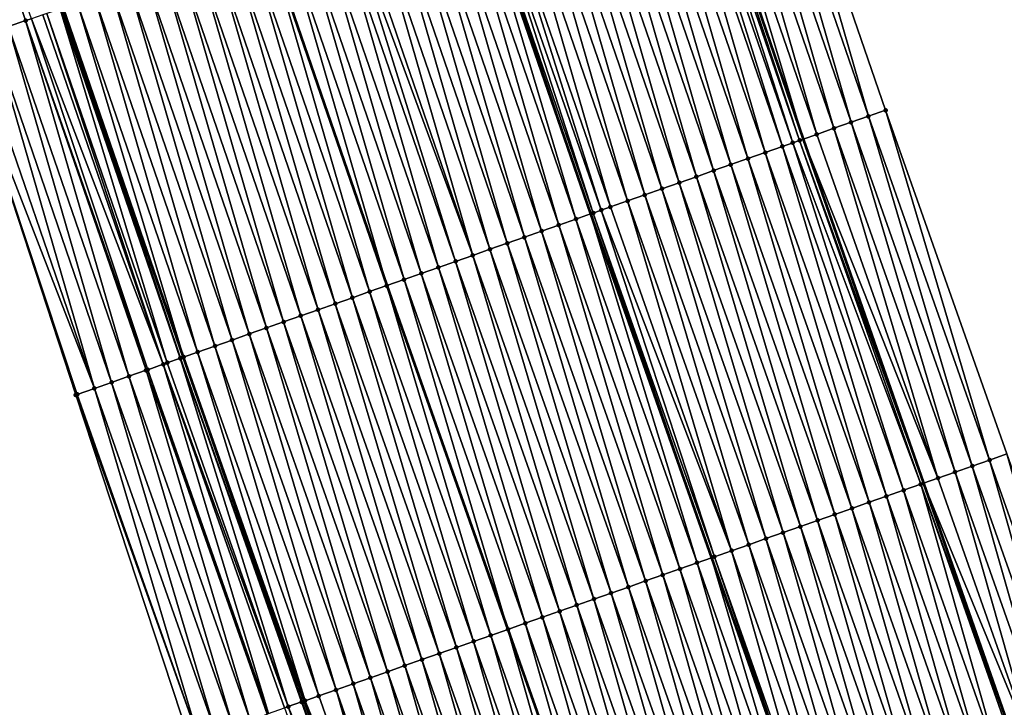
# Model space of a CAD drawing. Header units: feet. Extents: x 2010743 to 2022806, y 818705 to 837694.
# Tile 235 of 256: x 2011789 to 2011843, y 826405 to 826442. Entities that reach past the tile are written whole.
import ezdxf

# ---------------------------------------------------------------- set-up
doc = ezdxf.new("R2010")
doc.units = ezdxf.units.FT
doc.header["$MEASUREMENT"] = 0
for name, color, linetype, lineweight in [('EP_Travel Lane', 172, 'Continuous', 53), ('Road Shots', 141, 'Continuous', 100), ('STRIPING', 60, 'Continuous', 53)]:
    doc.layers.add(name, color=color, linetype=linetype, lineweight=lineweight)
doc.layers.add('I-77-MM17-21_NB-Surface-Border', color=7, linetype='Continuous')
doc.layers.add('I-77-MM17-21_NB-Surface-TIN', color=7, linetype='Continuous')

msp = doc.modelspace()

# ---------------------------------------------------------------- linework, layer by layer
at = {"layer": 'EP_Travel Lane'}
for points in [[(2011800.877, 826529.994, 312.9), (2011806.996, 826511.235, 313.133), (2011813.281, 826492.25, 313.391), (2011819.566, 826473.265, 313.646), (2011825.852, 826454.28, 313.889), (2011832.194, 826435.739, 314.116), (2011838.799, 826416.863, 314.396), (2011844.162, 826401.538, 314.592), (2011850.767, 826382.663, 314.88), (2011857.387, 826364.142, 315.112), (2011864.282, 826345.369, 315.372), (2011871.176, 826326.597, 315.65), (2011878.071, 826307.826, 315.958), (2011885.005, 826289.307, 316.143), (2011892.181, 826270.641, 316.401), (2011899.357, 826251.974, 316.637), (2011906.533, 826233.307, 316.883), (2011913.679, 826214.958, 317.135), (2011921.055, 826196.37, 317.396), (2011928.432, 826177.781, 317.636), (2011935.809, 826159.193, 317.888), (2011943.189, 826141.068, 318.107), (2011950.923, 826122.625, 318.318), (2011958.657, 826104.183, 318.559)], [(2011766.41, 826519.02, 314.294), (2011772.674, 826499.854, 314.526), (2011778.978, 826480.875, 314.778), (2011785.282, 826461.897, 315.061), (2011791.586, 826442.918, 315.32), (2011798.18, 826423.773, 315.574), (2011804.826, 826404.911, 315.802), (2011810.221, 826389.598, 315.995), (2011816.866, 826370.736, 316.245), (2011823.701, 826351.722, 316.524), (2011830.629, 826332.962, 316.798), (2011837.556, 826314.202, 317.079), (2011844.484, 826295.442, 317.341), (2011851.542, 826276.58, 317.592), (2011858.658, 826257.89, 317.847), (2011865.774, 826239.201, 318.109), (2011872.89, 826220.511, 318.365), (2011880.19, 826201.687, 318.609), (2011887.567, 826183.099, 318.85), (2011894.944, 826164.51, 319.088), (2011902.32, 826145.922, 319.332), (2011909.953, 826127.149, 319.59), (2011917.687, 826108.707, 319.818)]]:
    msp.add_polyline3d(points, dxfattribs=at)
at = {"layer": 'I-77-MM17-21_NB-Surface-Border', "color": 3, "linetype": 'Continuous', "lineweight": -3}
for points in [[(2011804.385, 826531.111, 312.78), (2011810.502, 826512.398, 313.002), (2011817.755, 826493.734, 313.232), (2011824.06, 826474.755, 313.477), (2011830.364, 826455.776, 313.746), (2011836.716, 826437.33, 313.952), (2011843.362, 826418.468, 314.19), (2011848.758, 826403.155, 314.425), (2011856.347, 826384.625, 314.633), (2011862.033, 826365.854, 314.911), (2011868.961, 826347.094, 315.131), (2011874.012, 826327.642, 315.499), (2011882.816, 826309.574, 315.655), (2011889.729, 826291.103, 315.846), (2011896.849, 826272.414, 316.034), (2011904.902, 826254.081, 316.263), (2011912.956, 826235.749, 316.529), (2011920.04, 826217.478, 316.814), (2011927.417, 826198.89, 317.094), (2011934.794, 826180.303, 317.371), (2011941.241, 826161.346, 317.631), (2011947.65, 826142.936, 317.876), (2011954.461, 826124.107, 318.137), (2011963.118, 826106.05, 318.326)], [(2011910.329, 826105.626, 320.214), (2011902.267, 826123.932, 320), (2011893.934, 826142.599, 319.73), (2011886.518, 826161.172, 319.495), (2011879.142, 826179.76, 319.24), (2011871.892, 826198.399, 318.995), (2011864.448, 826217.3, 318.754), (2011857.233, 826235.952, 318.489), (2011850.163, 826254.659, 318.228), (2011843.616, 826273.565, 317.947), (2011837.501, 826292.868, 317.651), (2011831.479, 826311.962, 317.349), (2011823.681, 826330.401, 317.137), (2011816.427, 826349.041, 316.901), (2011809.584, 826368.175, 316.634), (2011803.656, 826387.289, 316.352), (2011798.562, 826402.709, 316.16), (2011792.3, 826421.706, 315.887), (2011785.964, 826441.054, 315.599), (2011779.749, 826460.062, 315.316), (2011773.768, 826479.148, 315.026), (2011768.52, 826498.476, 314.71), (2011762.13, 826517.657, 314.47)]]:
    msp.add_polyline3d(points, dxfattribs=at)
at = {"layer": 'I-77-MM17-21_NB-Surface-TIN', "color": 128, "linetype": 'Continuous', "lineweight": -3}
for points in [[(2011789.549, 826442.243, 315.423), (2011783.245, 826461.221, 315.142), (2011783.162, 826461.194, 315.147)], [(2011788.6, 826441.928, 315.485), (2011789.549, 826442.243, 315.423), (2011783.162, 826461.194, 315.147)], [(2011789.549, 826442.243, 315.423), (2011789.862, 826442.346, 315.4), (2011783.245, 826461.221, 315.142)], [(2011835.773, 826436.998, 313.992), (2011830.364, 826455.776, 313.746), (2011829.415, 826455.462, 313.783)], [(2011835.773, 826436.998, 313.992), (2011836.716, 826437.33, 313.952), (2011830.364, 826455.776, 313.746)], [(2011833.886, 826436.335, 314.075), (2011828.465, 826455.147, 313.823), (2011827.516, 826454.832, 313.861)], [(2011834.829, 826436.666, 314.038), (2011829.415, 826455.462, 313.783), (2011828.465, 826455.147, 313.823)], [(2011833.886, 826436.335, 314.075), (2011834.829, 826436.666, 314.038), (2011828.465, 826455.147, 313.823)], [(2011834.829, 826436.666, 314.038), (2011835.773, 826436.998, 313.992), (2011829.415, 826455.462, 313.783)], [(2011826.567, 826454.517, 313.88), (2011825.852, 826454.28, 313.889), (2011832.194, 826435.739, 314.116)], [(2011832.943, 826436.003, 314.101), (2011827.516, 826454.832, 313.861), (2011826.567, 826454.517, 313.88)], [(2011832.943, 826436.003, 314.101), (2011826.567, 826454.517, 313.88), (2011832.194, 826435.739, 314.116)], [(2011832.943, 826436.003, 314.101), (2011833.886, 826436.335, 314.075), (2011827.516, 826454.832, 313.861)], [(2011830.113, 826435.007, 314.225), (2011824.669, 826453.888, 313.946), (2011823.72, 826453.573, 313.985)], [(2011831.056, 826435.339, 314.184), (2011825.198, 826454.063, 313.916), (2011824.669, 826453.888, 313.946)], [(2011830.113, 826435.007, 314.225), (2011831.056, 826435.339, 314.184), (2011824.669, 826453.888, 313.946)], [(2011831.63, 826435.54, 314.144), (2011825.618, 826454.202, 313.892), (2011825.198, 826454.063, 313.916)], [(2011831.056, 826435.339, 314.184), (2011831.63, 826435.54, 314.144), (2011825.198, 826454.063, 313.916)], [(2011831.999, 826435.67, 314.12), (2011825.852, 826454.28, 313.889), (2011825.618, 826454.202, 313.892)], [(2011831.63, 826435.54, 314.144), (2011831.999, 826435.67, 314.12), (2011825.618, 826454.202, 313.892)], [(2011831.999, 826435.67, 314.12), (2011832.194, 826435.739, 314.116), (2011825.852, 826454.28, 313.889)], [(2011829.169, 826434.675, 314.273), (2011823.72, 826453.573, 313.985), (2011822.77, 826453.258, 314.026)], [(2011829.169, 826434.675, 314.273), (2011830.113, 826435.007, 314.225), (2011823.72, 826453.573, 313.985)], [(2011827.283, 826434.012, 314.353), (2011821.821, 826452.943, 314.069), (2011820.872, 826452.629, 314.106)], [(2011828.226, 826434.343, 314.315), (2011822.77, 826453.258, 314.026), (2011821.821, 826452.943, 314.069)], [(2011827.283, 826434.012, 314.353), (2011828.226, 826434.343, 314.315), (2011821.821, 826452.943, 314.069)], [(2011828.226, 826434.343, 314.315), (2011829.169, 826434.675, 314.273), (2011822.77, 826453.258, 314.026)], [(2011825.396, 826433.348, 314.428), (2011819.923, 826452.314, 314.143), (2011818.974, 826451.999, 314.178)], [(2011826.339, 826433.68, 314.39), (2011820.872, 826452.629, 314.106), (2011819.923, 826452.314, 314.143)], [(2011825.396, 826433.348, 314.428), (2011826.339, 826433.68, 314.39), (2011819.923, 826452.314, 314.143)], [(2011826.339, 826433.68, 314.39), (2011827.283, 826434.012, 314.353), (2011820.872, 826452.629, 314.106)], [(2011824.453, 826433.016, 314.47), (2011818.974, 826451.999, 314.178), (2011818.025, 826451.684, 314.216)], [(2011824.453, 826433.016, 314.47), (2011825.396, 826433.348, 314.428), (2011818.974, 826451.999, 314.178)], [(2011822.566, 826432.352, 314.548), (2011817.075, 826451.37, 314.255), (2011816.126, 826451.055, 314.299)], [(2011823.509, 826432.684, 314.508), (2011818.025, 826451.684, 314.216), (2011817.075, 826451.37, 314.255)], [(2011822.566, 826432.352, 314.548), (2011823.509, 826432.684, 314.508), (2011817.075, 826451.37, 314.255)], [(2011823.509, 826432.684, 314.508), (2011824.453, 826433.016, 314.47), (2011818.025, 826451.684, 314.216)], [(2011821.124, 826431.845, 314.611), (2011815.177, 826450.74, 314.352), (2011814.587, 826450.545, 314.376)], [(2011821.623, 826432.02, 314.596), (2011816.126, 826451.055, 314.299), (2011815.177, 826450.74, 314.352)], [(2011821.124, 826431.845, 314.611), (2011821.623, 826432.02, 314.596), (2011815.177, 826450.74, 314.352)], [(2011821.623, 826432.02, 314.596), (2011822.566, 826432.352, 314.548), (2011816.126, 826451.055, 314.299)], [(2011818.793, 826431.025, 314.701), (2011813.279, 826450.111, 314.413), (2011812.33, 826449.796, 314.445)], [(2011819.736, 826431.357, 314.661), (2011814.079, 826450.376, 314.377), (2011813.279, 826450.111, 314.413)], [(2011818.793, 826431.025, 314.701), (2011819.736, 826431.357, 314.661), (2011813.279, 826450.111, 314.413)], [(2011814.228, 826450.425, 314.37), (2011814.079, 826450.376, 314.377), (2011820.528, 826431.635, 314.619)], [(2011819.736, 826431.357, 314.661), (2011820.528, 826431.635, 314.619), (2011814.079, 826450.376, 314.377)], [(2011820.679, 826431.688, 314.611), (2011814.587, 826450.545, 314.376), (2011814.228, 826450.425, 314.37)], [(2011820.679, 826431.688, 314.611), (2011814.228, 826450.425, 314.37), (2011820.528, 826431.635, 314.619)], [(2011820.679, 826431.688, 314.611), (2011821.124, 826431.845, 314.611), (2011814.587, 826450.545, 314.376)], [(2011817.849, 826430.693, 314.738), (2011812.33, 826449.796, 314.445), (2011811.38, 826449.481, 314.484)], [(2011817.849, 826430.693, 314.738), (2011818.793, 826431.025, 314.701), (2011812.33, 826449.796, 314.445)], [(2011815.963, 826430.029, 314.817), (2011810.431, 826449.166, 314.524), (2011809.482, 826448.852, 314.567)], [(2011816.906, 826430.361, 314.777), (2011811.38, 826449.481, 314.484), (2011810.431, 826449.166, 314.524)], [(2011815.963, 826430.029, 314.817), (2011816.906, 826430.361, 314.777), (2011810.431, 826449.166, 314.524)], [(2011816.906, 826430.361, 314.777), (2011817.849, 826430.693, 314.738), (2011811.38, 826449.481, 314.484)], [(2011814.076, 826429.365, 314.892), (2011808.533, 826448.537, 314.606), (2011807.584, 826448.222, 314.638)], [(2011815.019, 826429.697, 314.86), (2011809.482, 826448.852, 314.567), (2011808.533, 826448.537, 314.606)], [(2011814.076, 826429.365, 314.892), (2011815.019, 826429.697, 314.86), (2011808.533, 826448.537, 314.606)], [(2011815.019, 826429.697, 314.86), (2011815.963, 826430.029, 314.817), (2011809.482, 826448.852, 314.567)], [(2011813.133, 826429.033, 314.931), (2011807.187, 826448.091, 314.654), (2011806.634, 826447.907, 314.678)], [(2011814.076, 826429.365, 314.892), (2011807.584, 826448.222, 314.638), (2011807.187, 826448.091, 314.654)], [(2011813.133, 826429.033, 314.931), (2011814.076, 826429.365, 314.892), (2011807.187, 826448.091, 314.654)], [(2011811.246, 826428.37, 315.014), (2011805.685, 826447.593, 314.719), (2011804.736, 826447.278, 314.763)], [(2011812.189, 826428.702, 314.972), (2011806.634, 826447.907, 314.678), (2011805.685, 826447.593, 314.719)], [(2011811.246, 826428.37, 315.014), (2011812.189, 826428.702, 314.972), (2011805.685, 826447.593, 314.719)], [(2011812.189, 826428.702, 314.972), (2011813.133, 826429.033, 314.931), (2011806.634, 826447.907, 314.678)], [(2011803.787, 826446.963, 314.815), (2011802.838, 826446.649, 314.847), (2011809.36, 826427.706, 315.097)], [(2011810.303, 826428.038, 315.067), (2011804.736, 826447.278, 314.763), (2011803.787, 826446.963, 314.815)], [(2011810.303, 826428.038, 315.067), (2011803.787, 826446.963, 314.815), (2011809.36, 826427.706, 315.097)], [(2011810.303, 826428.038, 315.067), (2011811.246, 826428.37, 315.014), (2011804.736, 826447.278, 314.763)], [(2011807.473, 826427.042, 315.181), (2011801.888, 826446.334, 314.892), (2011800.939, 826446.019, 314.932)], [(2011808.416, 826427.374, 315.145), (2011802.838, 826446.649, 314.847), (2011801.888, 826446.334, 314.892)], [(2011807.473, 826427.042, 315.181), (2011808.416, 826427.374, 315.145), (2011801.888, 826446.334, 314.892)], [(2011808.416, 826427.374, 315.145), (2011809.36, 826427.706, 315.097), (2011802.838, 826446.649, 314.847)], [(2011806.529, 826426.711, 315.223), (2011800.939, 826446.019, 314.932), (2011799.99, 826445.705, 314.974)], [(2011806.529, 826426.711, 315.223), (2011807.473, 826427.042, 315.181), (2011800.939, 826446.019, 314.932)], [(2011804.643, 826426.047, 315.307), (2011799.041, 826445.39, 315.017), (2011798.092, 826445.075, 315.057)], [(2011805.586, 826426.379, 315.266), (2011799.99, 826445.705, 314.974), (2011799.041, 826445.39, 315.017)], [(2011804.643, 826426.047, 315.307), (2011805.586, 826426.379, 315.266), (2011799.041, 826445.39, 315.017)], [(2011805.586, 826426.379, 315.266), (2011806.529, 826426.711, 315.223), (2011799.99, 826445.705, 314.974)], [(2011802.756, 826425.383, 315.381), (2011797.143, 826444.76, 315.097), (2011796.193, 826444.446, 315.136)], [(2011803.699, 826425.715, 315.345), (2011798.092, 826445.075, 315.057), (2011797.143, 826444.76, 315.097)], [(2011802.756, 826425.383, 315.381), (2011803.699, 826425.715, 315.345), (2011797.143, 826444.76, 315.097)], [(2011803.699, 826425.715, 315.345), (2011804.643, 826426.047, 315.307), (2011798.092, 826445.075, 315.057)], [(2011801.813, 826425.051, 315.421), (2011796.193, 826444.446, 315.136), (2011795.244, 826444.131, 315.175)], [(2011801.813, 826425.051, 315.421), (2011802.756, 826425.383, 315.381), (2011796.193, 826444.446, 315.136)], [(2011799.926, 826424.388, 315.503), (2011794.295, 826443.816, 315.217), (2011793.346, 826443.501, 315.257)], [(2011800.869, 826424.719, 315.461), (2011795.244, 826444.131, 315.175), (2011794.295, 826443.816, 315.217)], [(2011799.926, 826424.388, 315.503), (2011800.869, 826424.719, 315.461), (2011794.295, 826443.816, 315.217)], [(2011800.869, 826424.719, 315.461), (2011801.813, 826425.051, 315.421), (2011795.244, 826444.131, 315.175)], [(2011798.216, 826423.786, 315.572), (2011792.397, 826443.187, 315.292), (2011791.586, 826442.918, 315.32)], [(2011798.983, 826424.056, 315.545), (2011793.346, 826443.501, 315.257), (2011792.397, 826443.187, 315.292)], [(2011798.216, 826423.786, 315.572), (2011798.983, 826424.056, 315.545), (2011792.397, 826443.187, 315.292)], [(2011798.983, 826424.056, 315.545), (2011799.926, 826424.388, 315.503), (2011793.346, 826443.501, 315.257)], [(2011797.096, 826423.392, 315.632), (2011790.498, 826442.557, 315.376), (2011789.862, 826442.346, 315.4)], [(2011797.096, 826423.392, 315.632), (2011790.708, 826442.627, 315.374), (2011790.498, 826442.557, 315.376)], [(2011797.313, 826423.469, 315.632), (2011791.447, 826442.872, 315.328), (2011790.708, 826442.627, 315.374)], [(2011797.096, 826423.392, 315.632), (2011797.313, 826423.469, 315.632), (2011790.708, 826442.627, 315.374)], [(2011798.033, 826423.722, 315.584), (2011791.497, 826442.888, 315.323), (2011791.447, 826442.872, 315.328)], [(2011797.313, 826423.469, 315.632), (2011798.033, 826423.722, 315.584), (2011791.447, 826442.872, 315.328)], [(2011798.039, 826423.724, 315.584), (2011791.586, 826442.918, 315.32), (2011791.497, 826442.888, 315.323)], [(2011798.033, 826423.722, 315.584), (2011798.039, 826423.724, 315.584), (2011791.497, 826442.888, 315.323)], [(2011798.216, 826423.786, 315.572), (2011791.586, 826442.918, 315.32), (2011798.18, 826423.773, 315.574)], [(2011798.039, 826423.724, 315.584), (2011798.18, 826423.773, 315.574), (2011791.586, 826442.918, 315.32)], [(2011795.209, 826422.729, 315.746), (2011789.549, 826442.243, 315.423), (2011788.6, 826441.928, 315.485)], [(2011796.242, 826423.092, 315.669), (2011789.862, 826442.346, 315.4), (2011789.549, 826442.243, 315.423)], [(2011795.209, 826422.729, 315.746), (2011796.153, 826423.06, 315.677), (2011789.549, 826442.243, 315.423)], [(2011796.153, 826423.06, 315.677), (2011796.242, 826423.092, 315.669), (2011789.549, 826442.243, 315.423)], [(2011796.242, 826423.092, 315.669), (2011797.096, 826423.392, 315.632), (2011789.862, 826442.346, 315.4)], [(2011793.323, 826422.065, 315.837), (2011787.651, 826441.613, 315.523), (2011786.701, 826441.299, 315.566)], [(2011794.266, 826422.397, 315.789), (2011788.6, 826441.928, 315.485), (2011787.651, 826441.613, 315.523)], [(2011793.323, 826422.065, 315.837), (2011794.266, 826422.397, 315.789), (2011787.651, 826441.613, 315.523)], [(2011794.266, 826422.397, 315.789), (2011795.209, 826422.729, 315.746), (2011788.6, 826441.928, 315.485)], [(2011793.323, 826422.065, 315.837), (2011786.701, 826441.299, 315.566), (2011785.964, 826441.054, 315.599)], [(2011792.379, 826421.733, 315.883), (2011785.964, 826441.054, 315.599), (2011792.3, 826421.706, 315.887)], [(2011792.379, 826421.733, 315.883), (2011793.323, 826422.065, 315.837), (2011785.964, 826441.054, 315.599)], [(2011835.773, 826436.998, 313.992), (2011842.419, 826418.136, 314.239), (2011836.716, 826437.33, 313.952)], [(2011842.419, 826418.136, 314.239), (2011843.362, 826418.468, 314.19), (2011836.716, 826437.33, 313.952)], [(2011840.532, 826417.473, 314.336), (2011834.829, 826436.666, 314.038), (2011833.886, 826436.335, 314.075)], [(2011841.475, 826417.805, 314.294), (2011835.773, 826436.998, 313.992), (2011834.829, 826436.666, 314.038)], [(2011840.532, 826417.473, 314.336), (2011841.475, 826417.805, 314.294), (2011834.829, 826436.666, 314.038)], [(2011841.475, 826417.805, 314.294), (2011842.419, 826418.136, 314.239), (2011835.773, 826436.998, 313.992)], [(2011839.589, 826417.141, 314.367), (2011833.886, 826436.335, 314.075), (2011832.943, 826436.003, 314.101)], [(2011839.589, 826417.141, 314.367), (2011840.532, 826417.473, 314.336), (2011833.886, 826436.335, 314.075)], [(2011837.702, 826416.477, 314.455), (2011831.63, 826435.54, 314.144), (2011831.056, 826435.339, 314.184)], [(2011838.645, 826416.809, 314.401), (2011831.999, 826435.67, 314.12), (2011831.63, 826435.54, 314.144)], [(2011837.702, 826416.477, 314.455), (2011838.645, 826416.809, 314.401), (2011831.63, 826435.54, 314.144)], [(2011831.999, 826435.67, 314.12), (2011838.799, 826416.863, 314.396), (2011832.194, 826435.739, 314.116)], [(2011838.645, 826416.809, 314.401), (2011838.799, 826416.863, 314.396), (2011831.999, 826435.67, 314.12)], [(2011839.589, 826417.141, 314.367), (2011832.943, 826436.003, 314.101), (2011832.194, 826435.739, 314.116)], [(2011839.589, 826417.141, 314.367), (2011832.194, 826435.739, 314.116), (2011838.799, 826416.863, 314.396)], [(2011835.815, 826415.814, 314.528), (2011830.113, 826435.007, 314.225), (2011829.169, 826434.675, 314.273)], [(2011836.759, 826416.145, 314.492), (2011831.056, 826435.339, 314.184), (2011830.113, 826435.007, 314.225)], [(2011835.815, 826415.814, 314.528), (2011836.759, 826416.145, 314.492), (2011830.113, 826435.007, 314.225)], [(2011836.759, 826416.145, 314.492), (2011837.702, 826416.477, 314.455), (2011831.056, 826435.339, 314.184)], [(2011834.872, 826415.482, 314.566), (2011829.169, 826434.675, 314.273), (2011828.226, 826434.343, 314.315)], [(2011834.872, 826415.482, 314.566), (2011835.815, 826415.814, 314.528), (2011829.169, 826434.675, 314.273)], [(2011832.985, 826414.818, 314.644), (2011827.283, 826434.012, 314.353), (2011826.339, 826433.68, 314.39)], [(2011833.929, 826415.15, 314.606), (2011828.226, 826434.343, 314.315), (2011827.283, 826434.012, 314.353)], [(2011832.985, 826414.818, 314.644), (2011833.929, 826415.15, 314.606), (2011827.283, 826434.012, 314.353)], [(2011833.929, 826415.15, 314.606), (2011834.872, 826415.482, 314.566), (2011828.226, 826434.343, 314.315)], [(2011832.042, 826414.486, 314.682), (2011826.339, 826433.68, 314.39), (2011825.396, 826433.348, 314.428)], [(2011832.042, 826414.486, 314.682), (2011832.985, 826414.818, 314.644), (2011826.339, 826433.68, 314.39)], [(2011830.155, 826413.822, 314.763), (2011824.453, 826433.016, 314.47), (2011823.509, 826432.684, 314.508)], [(2011831.099, 826414.154, 314.722), (2011825.396, 826433.348, 314.428), (2011824.453, 826433.016, 314.47)], [(2011830.155, 826413.822, 314.763), (2011831.099, 826414.154, 314.722), (2011824.453, 826433.016, 314.47)], [(2011831.099, 826414.154, 314.722), (2011832.042, 826414.486, 314.682), (2011825.396, 826433.348, 314.428)], [(2011828.269, 826413.159, 314.848), (2011822.566, 826432.352, 314.548), (2011821.623, 826432.02, 314.596)], [(2011829.212, 826413.49, 314.802), (2011823.509, 826432.684, 314.508), (2011822.566, 826432.352, 314.548)], [(2011828.269, 826413.159, 314.848), (2011829.212, 826413.49, 314.802), (2011822.566, 826432.352, 314.548)], [(2011829.212, 826413.49, 314.802), (2011830.155, 826413.822, 314.763), (2011823.509, 826432.684, 314.508)], [(2011827.325, 826412.826, 314.862), (2011821.124, 826431.845, 314.611), (2011820.679, 826431.688, 314.611)], [(2011828.269, 826413.159, 314.848), (2011821.623, 826432.02, 314.596), (2011821.124, 826431.845, 314.611)], [(2011827.325, 826412.826, 314.862), (2011828.269, 826413.159, 314.848), (2011821.124, 826431.845, 314.611)], [(2011825.439, 826412.163, 314.946), (2011819.736, 826431.357, 314.661), (2011818.793, 826431.025, 314.701)], [(2011826.382, 826412.495, 314.905), (2011820.528, 826431.635, 314.619), (2011819.736, 826431.357, 314.661)], [(2011825.439, 826412.163, 314.946), (2011826.382, 826412.495, 314.905), (2011819.736, 826431.357, 314.661)], [(2011820.679, 826431.688, 314.611), (2011820.528, 826431.635, 314.619), (2011827.175, 826412.774, 314.869)], [(2011826.382, 826412.495, 314.905), (2011827.175, 826412.774, 314.869), (2011820.528, 826431.635, 314.619)], [(2011827.325, 826412.826, 314.862), (2011820.679, 826431.688, 314.611), (2011827.175, 826412.774, 314.869)], [(2011823.552, 826411.499, 315.019), (2011817.849, 826430.693, 314.738), (2011816.906, 826430.361, 314.777)], [(2011824.495, 826411.831, 314.981), (2011818.793, 826431.025, 314.701), (2011817.849, 826430.693, 314.738)], [(2011823.552, 826411.499, 315.019), (2011824.495, 826411.831, 314.981), (2011817.849, 826430.693, 314.738)], [(2011824.495, 826411.831, 314.981), (2011825.439, 826412.163, 314.946), (2011818.793, 826431.025, 314.701)], [(2011822.609, 826411.167, 315.057), (2011816.906, 826430.361, 314.777), (2011815.963, 826430.029, 314.817)], [(2011822.609, 826411.167, 315.057), (2011823.552, 826411.499, 315.019), (2011816.906, 826430.361, 314.777)], [(2011820.722, 826410.503, 315.134), (2011815.019, 826429.697, 314.86), (2011814.076, 826429.365, 314.892)], [(2011821.665, 826410.835, 315.098), (2011815.963, 826430.029, 314.817), (2011815.019, 826429.697, 314.86)], [(2011820.722, 826410.503, 315.134), (2011821.665, 826410.835, 315.098), (2011815.019, 826429.697, 314.86)], [(2011821.665, 826410.835, 315.098), (2011822.609, 826411.167, 315.057), (2011815.963, 826430.029, 314.817)], [(2011819.779, 826410.172, 315.175), (2011814.076, 826429.365, 314.892), (2011813.133, 826429.033, 314.931)], [(2011819.779, 826410.172, 315.175), (2011820.722, 826410.503, 315.134), (2011814.076, 826429.365, 314.892)], [(2011817.892, 826409.508, 315.262), (2011812.189, 826428.702, 314.972), (2011811.246, 826428.37, 315.014)], [(2011818.835, 826409.84, 315.218), (2011813.133, 826429.033, 314.931), (2011812.189, 826428.702, 314.972)], [(2011817.892, 826409.508, 315.262), (2011818.835, 826409.84, 315.218), (2011812.189, 826428.702, 314.972)], [(2011818.835, 826409.84, 315.218), (2011819.779, 826410.172, 315.175), (2011813.133, 826429.033, 314.931)], [(2011810.303, 826428.038, 315.067), (2011809.36, 826427.706, 315.097), (2011816.006, 826408.844, 315.342)], [(2011816.949, 826409.176, 315.311), (2011811.246, 826428.37, 315.014), (2011810.303, 826428.038, 315.067)], [(2011816.949, 826409.176, 315.311), (2011810.303, 826428.038, 315.067), (2011816.006, 826408.844, 315.342)], [(2011816.949, 826409.176, 315.311), (2011817.892, 826409.508, 315.262), (2011811.246, 826428.37, 315.014)], [(2011815.062, 826408.512, 315.385), (2011809.36, 826427.706, 315.097), (2011808.416, 826427.374, 315.145)], [(2011815.062, 826408.512, 315.385), (2011816.006, 826408.844, 315.342), (2011809.36, 826427.706, 315.097)], [(2011813.175, 826407.849, 315.463), (2011807.473, 826427.042, 315.181), (2011806.529, 826426.711, 315.223)], [(2011814.119, 826408.181, 315.424), (2011808.416, 826427.374, 315.145), (2011807.473, 826427.042, 315.181)], [(2011813.175, 826407.849, 315.463), (2011814.119, 826408.181, 315.424), (2011807.473, 826427.042, 315.181)], [(2011814.119, 826408.181, 315.424), (2011815.062, 826408.512, 315.385), (2011808.416, 826427.374, 315.145)], [(2011811.289, 826407.185, 315.543), (2011805.586, 826426.379, 315.266), (2011804.643, 826426.047, 315.307)], [(2011812.232, 826407.517, 315.505), (2011806.529, 826426.711, 315.223), (2011805.586, 826426.379, 315.266)], [(2011811.289, 826407.185, 315.543), (2011812.232, 826407.517, 315.505), (2011805.586, 826426.379, 315.266)], [(2011812.232, 826407.517, 315.505), (2011813.175, 826407.849, 315.463), (2011806.529, 826426.711, 315.223)], [(2011810.346, 826406.853, 315.582), (2011804.643, 826426.047, 315.307), (2011803.699, 826425.715, 315.345)], [(2011810.346, 826406.853, 315.582), (2011811.289, 826407.185, 315.543), (2011804.643, 826426.047, 315.307)], [(2011808.459, 826406.189, 315.654), (2011802.756, 826425.383, 315.381), (2011801.813, 826425.051, 315.421)], [(2011809.402, 826406.521, 315.616), (2011803.699, 826425.715, 315.345), (2011802.756, 826425.383, 315.381)], [(2011808.459, 826406.189, 315.654), (2011809.402, 826406.521, 315.616), (2011802.756, 826425.383, 315.381)], [(2011809.402, 826406.521, 315.616), (2011810.346, 826406.853, 315.582), (2011803.699, 826425.715, 315.345)], [(2011806.572, 826405.526, 315.739), (2011800.869, 826424.719, 315.461), (2011799.926, 826424.388, 315.503)], [(2011807.516, 826405.857, 315.697), (2011801.813, 826425.051, 315.421), (2011800.869, 826424.719, 315.461)], [(2011806.572, 826405.526, 315.739), (2011807.516, 826405.857, 315.697), (2011800.869, 826424.719, 315.461)], [(2011807.516, 826405.857, 315.697), (2011808.459, 826406.189, 315.654), (2011801.813, 826425.051, 315.421)], [(2011805.629, 826405.194, 315.777), (2011799.926, 826424.388, 315.503), (2011798.983, 826424.056, 315.545)], [(2011805.629, 826405.194, 315.777), (2011806.572, 826405.526, 315.739), (2011799.926, 826424.388, 315.503)], [(2011803.952, 826404.604, 315.88), (2011798.033, 826423.722, 315.584), (2011797.313, 826423.469, 315.632)], [(2011804.686, 826404.862, 315.812), (2011798.039, 826423.724, 315.584), (2011798.033, 826423.722, 315.584)], [(2011803.952, 826404.604, 315.88), (2011804.686, 826404.862, 315.812), (2011798.033, 826423.722, 315.584)], [(2011804.721, 826404.874, 315.809), (2011798.18, 826423.773, 315.574), (2011798.039, 826423.724, 315.584)], [(2011804.686, 826404.862, 315.812), (2011804.721, 826404.874, 315.809), (2011798.039, 826423.724, 315.584)], [(2011798.216, 826423.786, 315.572), (2011798.18, 826423.773, 315.574), (2011804.826, 826404.911, 315.802)], [(2011804.721, 826404.874, 315.809), (2011804.826, 826404.911, 315.802), (2011798.18, 826423.773, 315.574)], [(2011804.872, 826404.927, 315.799), (2011798.983, 826424.056, 315.545), (2011798.216, 826423.786, 315.572)], [(2011804.872, 826404.927, 315.799), (2011798.216, 826423.786, 315.572), (2011804.826, 826404.911, 315.802)], [(2011804.872, 826404.927, 315.799), (2011805.629, 826405.194, 315.777), (2011798.983, 826424.056, 315.545)], [(2011802.869, 826404.223, 315.916), (2011797.096, 826423.392, 315.632), (2011796.242, 826423.092, 315.669)], [(2011803.952, 826404.604, 315.88), (2011797.313, 826423.469, 315.632), (2011797.096, 826423.392, 315.632)], [(2011802.869, 826404.223, 315.916), (2011803.742, 826404.53, 315.878), (2011797.096, 826423.392, 315.632)], [(2011803.742, 826404.53, 315.878), (2011803.952, 826404.604, 315.88), (2011797.096, 826423.392, 315.632)], [(2011800.912, 826403.535, 316.039), (2011795.209, 826422.729, 315.746), (2011794.266, 826422.397, 315.789)], [(2011801.855, 826403.867, 315.993), (2011796.153, 826423.06, 315.677), (2011795.209, 826422.729, 315.746)], [(2011800.912, 826403.535, 316.039), (2011801.855, 826403.867, 315.993), (2011795.209, 826422.729, 315.746)], [(2011802.799, 826404.198, 315.922), (2011796.242, 826423.092, 315.669), (2011796.153, 826423.06, 315.677)], [(2011801.855, 826403.867, 315.993), (2011802.799, 826404.198, 315.922), (2011796.153, 826423.06, 315.677)], [(2011802.799, 826404.198, 315.922), (2011802.869, 826404.223, 315.916), (2011796.242, 826423.092, 315.669)], [(2011799.025, 826402.872, 316.136), (2011793.323, 826422.065, 315.837), (2011792.379, 826421.733, 315.883)], [(2011799.969, 826403.203, 316.09), (2011794.266, 826422.397, 315.789), (2011793.323, 826422.065, 315.837)], [(2011799.969, 826403.203, 316.09), (2011793.323, 826422.065, 315.837), (2011799.025, 826402.872, 316.136)], [(2011799.969, 826403.203, 316.09), (2011800.912, 826403.535, 316.039), (2011794.266, 826422.397, 315.789)], [(2011799.025, 826402.872, 316.136), (2011792.379, 826421.733, 315.883), (2011792.3, 826421.706, 315.887)], [(2011799.025, 826402.872, 316.136), (2011792.3, 826421.706, 315.887), (2011798.562, 826402.709, 316.16)], [(2011842.419, 826418.136, 314.239), (2011847.814, 826402.824, 314.466), (2011843.362, 826418.468, 314.19)], [(2011840.532, 826417.473, 314.336), (2011845.928, 826402.16, 314.542), (2011841.475, 826417.805, 314.294)], [(2011841.475, 826417.805, 314.294), (2011846.871, 826402.492, 314.506), (2011842.419, 826418.136, 314.239)], [(2011841.475, 826417.805, 314.294), (2011845.928, 826402.16, 314.542), (2011846.871, 826402.492, 314.506)], [(2011842.419, 826418.136, 314.239), (2011846.871, 826402.492, 314.506), (2011847.814, 826402.824, 314.466)], [(2011839.589, 826417.141, 314.367), (2011844.984, 826401.828, 314.577), (2011840.532, 826417.473, 314.336)], [(2011840.532, 826417.473, 314.336), (2011844.984, 826401.828, 314.577), (2011845.928, 826402.16, 314.542)], [(2011837.702, 826416.477, 314.455), (2011843.098, 826401.164, 314.644), (2011838.645, 826416.809, 314.401)], [(2011838.645, 826416.809, 314.401), (2011844.162, 826401.538, 314.592), (2011838.799, 826416.863, 314.396)], [(2011838.645, 826416.809, 314.401), (2011844.041, 826401.496, 314.594), (2011844.162, 826401.538, 314.592)], [(2011838.645, 826416.809, 314.401), (2011843.098, 826401.164, 314.644), (2011844.041, 826401.496, 314.594)], [(2011839.589, 826417.141, 314.367), (2011838.799, 826416.863, 314.396), (2011844.984, 826401.828, 314.577)], [(2011844.984, 826401.828, 314.577), (2011838.799, 826416.863, 314.396), (2011844.162, 826401.538, 314.592)], [(2011835.815, 826415.814, 314.528), (2011841.211, 826400.5, 314.727), (2011836.759, 826416.145, 314.492)], [(2011836.759, 826416.145, 314.492), (2011842.154, 826400.832, 314.686), (2011837.702, 826416.477, 314.455)], [(2011836.759, 826416.145, 314.492), (2011841.211, 826400.5, 314.727), (2011842.154, 826400.832, 314.686)], [(2011837.702, 826416.477, 314.455), (2011842.154, 826400.832, 314.686), (2011843.098, 826401.164, 314.644)], [(2011834.872, 826415.482, 314.566), (2011840.268, 826400.168, 314.766), (2011835.815, 826415.814, 314.528)], [(2011835.815, 826415.814, 314.528), (2011840.268, 826400.168, 314.766), (2011841.211, 826400.5, 314.727)], [(2011832.985, 826414.818, 314.644), (2011838.381, 826399.505, 314.838), (2011833.929, 826415.15, 314.606)], [(2011833.929, 826415.15, 314.606), (2011839.324, 826399.837, 314.803), (2011834.872, 826415.482, 314.566)], [(2011833.929, 826415.15, 314.606), (2011838.381, 826399.505, 314.838), (2011839.324, 826399.837, 314.803)], [(2011834.872, 826415.482, 314.566), (2011839.324, 826399.837, 314.803), (2011840.268, 826400.168, 314.766)], [(2011831.099, 826414.154, 314.722), (2011836.494, 826398.841, 314.915), (2011832.042, 826414.486, 314.682)], [(2011832.042, 826414.486, 314.682), (2011837.438, 826399.173, 314.874), (2011832.985, 826414.818, 314.644)], [(2011832.042, 826414.486, 314.682), (2011836.494, 826398.841, 314.915), (2011837.438, 826399.173, 314.874)], [(2011832.985, 826414.818, 314.644), (2011837.438, 826399.173, 314.874), (2011838.381, 826399.505, 314.838)], [(2011830.155, 826413.822, 314.763), (2011835.551, 826398.509, 314.952), (2011831.099, 826414.154, 314.722)], [(2011831.099, 826414.154, 314.722), (2011835.551, 826398.509, 314.952), (2011836.494, 826398.841, 314.915)], [(2011828.269, 826413.159, 314.848), (2011833.664, 826397.845, 315.048), (2011829.212, 826413.49, 314.802)], [(2011829.212, 826413.49, 314.802), (2011834.608, 826398.177, 314.993), (2011830.155, 826413.822, 314.763)], [(2011829.212, 826413.49, 314.802), (2011833.664, 826397.845, 315.048), (2011834.608, 826398.177, 314.993)], [(2011830.155, 826413.822, 314.763), (2011834.608, 826398.177, 314.993), (2011835.551, 826398.509, 314.952)], [(2011827.325, 826412.826, 314.862), (2011832.721, 826397.513, 315.066), (2011828.269, 826413.159, 314.848)], [(2011828.269, 826413.159, 314.848), (2011832.721, 826397.513, 315.066), (2011833.664, 826397.845, 315.048)], [(2011825.439, 826412.163, 314.946), (2011830.834, 826396.85, 315.141), (2011826.382, 826412.495, 314.905)], [(2011826.382, 826412.495, 314.905), (2011831.778, 826397.181, 315.106), (2011827.175, 826412.774, 314.869)], [(2011826.382, 826412.495, 314.905), (2011830.834, 826396.85, 315.141), (2011831.778, 826397.181, 315.106)], [(2011827.325, 826412.826, 314.862), (2011827.175, 826412.774, 314.869), (2011832.571, 826397.46, 315.073)], [(2011831.778, 826397.181, 315.106), (2011832.571, 826397.46, 315.073), (2011827.175, 826412.774, 314.869)], [(2011827.325, 826412.826, 314.862), (2011832.571, 826397.46, 315.073), (2011832.721, 826397.513, 315.066)], [(2011823.552, 826411.499, 315.019), (2011828.948, 826396.186, 315.214), (2011824.495, 826411.831, 314.981)], [(2011824.495, 826411.831, 314.981), (2011829.891, 826396.518, 315.178), (2011825.439, 826412.163, 314.946)], [(2011824.495, 826411.831, 314.981), (2011828.948, 826396.186, 315.214), (2011829.891, 826396.518, 315.178)], [(2011825.439, 826412.163, 314.946), (2011829.891, 826396.518, 315.178), (2011830.834, 826396.85, 315.141)], [(2011822.609, 826411.167, 315.057), (2011828.005, 826395.854, 315.253), (2011823.552, 826411.499, 315.019)], [(2011823.552, 826411.499, 315.019), (2011828.005, 826395.854, 315.253), (2011828.948, 826396.186, 315.214)], [(2011820.722, 826410.503, 315.134), (2011826.118, 826395.19, 315.328), (2011821.665, 826410.835, 315.098)], [(2011821.665, 826410.835, 315.098), (2011827.061, 826395.522, 315.293), (2011822.609, 826411.167, 315.057)], [(2011821.665, 826410.835, 315.098), (2011826.118, 826395.19, 315.328), (2011827.061, 826395.522, 315.293)], [(2011822.609, 826411.167, 315.057), (2011827.061, 826395.522, 315.293), (2011828.005, 826395.854, 315.253)], [(2011818.835, 826409.84, 315.218), (2011824.231, 826394.526, 315.409), (2011819.779, 826410.172, 315.175)], [(2011819.779, 826410.172, 315.175), (2011825.175, 826394.858, 315.369), (2011820.722, 826410.503, 315.134)], [(2011819.779, 826410.172, 315.175), (2011824.231, 826394.526, 315.409), (2011825.175, 826394.858, 315.369)], [(2011820.722, 826410.503, 315.134), (2011825.175, 826394.858, 315.369), (2011826.118, 826395.19, 315.328)], [(2011817.892, 826409.508, 315.262), (2011823.288, 826394.195, 315.453), (2011818.835, 826409.84, 315.218)], [(2011818.835, 826409.84, 315.218), (2011823.288, 826394.195, 315.453), (2011824.231, 826394.526, 315.409)], [(2011816.949, 826409.176, 315.311), (2011816.006, 826408.844, 315.342), (2011821.401, 826393.531, 315.54)], [(2011816.949, 826409.176, 315.311), (2011822.344, 826393.863, 315.508), (2011817.892, 826409.508, 315.262)], [(2011816.949, 826409.176, 315.311), (2011821.401, 826393.531, 315.54), (2011822.344, 826393.863, 315.508)], [(2011817.892, 826409.508, 315.262), (2011822.344, 826393.863, 315.508), (2011823.288, 826394.195, 315.453)], [(2011815.062, 826408.512, 315.385), (2011820.458, 826393.199, 315.584), (2011816.006, 826408.844, 315.342)], [(2011820.458, 826393.199, 315.584), (2011821.401, 826393.531, 315.54), (2011816.006, 826408.844, 315.342)], [(2011813.175, 826407.849, 315.463), (2011818.571, 826392.535, 315.661), (2011814.119, 826408.181, 315.424)], [(2011814.119, 826408.181, 315.424), (2011819.515, 826392.867, 315.62), (2011815.062, 826408.512, 315.385)], [(2011814.119, 826408.181, 315.424), (2011818.571, 826392.535, 315.661), (2011819.515, 826392.867, 315.62)], [(2011815.062, 826408.512, 315.385), (2011819.515, 826392.867, 315.62), (2011820.458, 826393.199, 315.584)], [(2011811.289, 826407.185, 315.543), (2011816.684, 826391.872, 315.744), (2011812.232, 826407.517, 315.505)], [(2011812.232, 826407.517, 315.505), (2011817.628, 826392.204, 315.704), (2011813.175, 826407.849, 315.463)], [(2011812.232, 826407.517, 315.505), (2011816.684, 826391.872, 315.744), (2011817.628, 826392.204, 315.704)], [(2011813.175, 826407.849, 315.463), (2011817.628, 826392.204, 315.704), (2011818.571, 826392.535, 315.661)], [(2011810.346, 826406.853, 315.582), (2011815.741, 826391.54, 315.782), (2011811.289, 826407.185, 315.543)], [(2011811.289, 826407.185, 315.543), (2011815.741, 826391.54, 315.782), (2011816.684, 826391.872, 315.744)], [(2011808.459, 826406.189, 315.654), (2011813.855, 826390.876, 315.856), (2011809.402, 826406.521, 315.616)], [(2011809.402, 826406.521, 315.616), (2011814.798, 826391.208, 315.817), (2011810.346, 826406.853, 315.582)], [(2011809.402, 826406.521, 315.616), (2011813.855, 826390.876, 315.856), (2011814.798, 826391.208, 315.817)], [(2011810.346, 826406.853, 315.582), (2011814.798, 826391.208, 315.817), (2011815.741, 826391.54, 315.782)], [(2011806.572, 826405.526, 315.739), (2011811.968, 826390.212, 315.943), (2011807.516, 826405.857, 315.697)], [(2011807.516, 826405.857, 315.697), (2011812.911, 826390.544, 315.898), (2011808.459, 826406.189, 315.654)], [(2011807.516, 826405.857, 315.697), (2011811.968, 826390.212, 315.943), (2011812.911, 826390.544, 315.898)], [(2011808.459, 826406.189, 315.654), (2011812.911, 826390.544, 315.898), (2011813.855, 826390.876, 315.856)], [(2011805.629, 826405.194, 315.777), (2011811.025, 826389.88, 315.974), (2011806.572, 826405.526, 315.739)], [(2011806.572, 826405.526, 315.739), (2011811.025, 826389.88, 315.974), (2011811.968, 826390.212, 315.943)], [(2011803.952, 826404.604, 315.88), (2011810.081, 826389.549, 316.005), (2011804.686, 826404.862, 315.812)], [(2011804.686, 826404.862, 315.812), (2011810.081, 826389.549, 316.005), (2011804.721, 826404.874, 315.809)], [(2011804.721, 826404.874, 315.809), (2011810.115, 826389.56, 316.002), (2011804.826, 826404.911, 315.802)], [(2011804.721, 826404.874, 315.809), (2011810.081, 826389.549, 316.005), (2011810.115, 826389.56, 316.002)], [(2011804.872, 826404.927, 315.799), (2011804.826, 826404.911, 315.802), (2011810.23, 826389.601, 315.994)], [(2011810.23, 826389.601, 315.994), (2011804.826, 826404.911, 315.802), (2011810.221, 826389.598, 315.995)], [(2011810.115, 826389.56, 316.002), (2011810.221, 826389.598, 315.995), (2011804.826, 826404.911, 315.802)], [(2011804.872, 826404.927, 315.799), (2011811.025, 826389.88, 315.974), (2011805.629, 826405.194, 315.777)], [(2011804.872, 826404.927, 315.799), (2011810.23, 826389.601, 315.994), (2011811.025, 826389.88, 315.974)], [(2011803.742, 826404.53, 315.878), (2011809.253, 826389.257, 316.082), (2011803.952, 826404.604, 315.88)], [(2011803.952, 826404.604, 315.88), (2011809.253, 826389.257, 316.082), (2011810.081, 826389.549, 316.005)]]:
    msp.add_3dface(points, dxfattribs=at)
at = {"layer": 'Road Shots', "lineweight": 100}
for p in [(2011789.549, 826442.243, 315.423), (2011836.716, 826437.33, 313.952), (2011834.829, 826436.666, 314.038), (2011835.773, 826436.998, 313.992), (2011833.886, 826436.335, 314.075), (2011831.63, 826435.54, 314.144), (2011831.999, 826435.67, 314.12), (2011832.943, 826436.003, 314.101), (2011830.113, 826435.007, 314.225), (2011831.056, 826435.339, 314.184), (2011829.169, 826434.675, 314.273), (2011827.283, 826434.012, 314.353), (2011828.226, 826434.343, 314.315), (2011826.339, 826433.68, 314.39), (2011824.453, 826433.016, 314.47), (2011825.396, 826433.348, 314.428), (2011822.566, 826432.352, 314.548), (2011823.509, 826432.684, 314.508), (2011821.124, 826431.845, 314.611), (2011821.623, 826432.02, 314.596), (2011819.736, 826431.357, 314.661), (2011820.679, 826431.688, 314.611), (2011817.849, 826430.693, 314.738), (2011818.793, 826431.025, 314.701), (2011816.906, 826430.361, 314.777), (2011815.019, 826429.697, 314.86), (2011815.963, 826430.029, 314.817), (2011814.076, 826429.365, 314.892), (2011812.189, 826428.702, 314.972), (2011813.133, 826429.033, 314.931), (2011810.303, 826428.038, 315.067), (2011811.246, 826428.37, 315.014), (2011809.359, 826427.706, 315.097), (2011807.473, 826427.042, 315.181), (2011808.416, 826427.374, 315.145), (2011805.586, 826426.379, 315.266), (2011806.529, 826426.711, 315.223), (2011804.643, 826426.047, 315.307), (2011802.756, 826425.383, 315.381), (2011803.699, 826425.715, 315.345), (2011800.869, 826424.719, 315.461), (2011801.813, 826425.051, 315.421), (2011799.926, 826424.388, 315.503), (2011798.033, 826423.722, 315.584), (2011798.039, 826423.724, 315.584), (2011798.216, 826423.786, 315.572), (2011798.983, 826424.056, 315.545), (2011797.096, 826423.392, 315.632), (2011797.313, 826423.469, 315.632), (2011795.209, 826422.729, 315.746), (2011796.153, 826423.06, 315.677), (2011796.242, 826423.092, 315.669), (2011793.323, 826422.065, 315.837), (2011794.266, 826422.397, 315.789), (2011792.3, 826421.706, 315.887), (2011792.379, 826421.733, 315.883), (2011841.475, 826417.805, 314.294), (2011842.419, 826418.136, 314.239), (2011840.532, 826417.473, 314.336), (2011838.645, 826416.809, 314.401), (2011839.589, 826417.141, 314.367), (2011836.759, 826416.145, 314.492), (2011837.702, 826416.477, 314.455), (2011835.815, 826415.814, 314.528), (2011833.929, 826415.15, 314.606), (2011834.872, 826415.482, 314.566), (2011832.042, 826414.486, 314.682), (2011832.985, 826414.818, 314.644), (2011831.099, 826414.154, 314.722), (2011829.212, 826413.49, 314.802), (2011830.155, 826413.822, 314.763), (2011828.269, 826413.159, 314.848), (2011826.382, 826412.495, 314.905), (2011827.325, 826412.826, 314.862), (2011824.495, 826411.831, 314.981), (2011825.439, 826412.163, 314.946), (2011823.552, 826411.499, 315.019), (2011821.665, 826410.835, 315.098), (2011822.609, 826411.167, 315.057), (2011819.779, 826410.172, 315.175), (2011820.722, 826410.503, 315.134), (2011818.835, 826409.84, 315.218), (2011816.949, 826409.176, 315.311), (2011817.892, 826409.508, 315.262), (2011816.005, 826408.844, 315.342), (2011814.119, 826408.181, 315.424), (2011815.062, 826408.512, 315.385), (2011812.232, 826407.517, 315.505), (2011813.175, 826407.849, 315.463), (2011811.289, 826407.185, 315.543), (2011809.402, 826406.521, 315.616), (2011810.346, 826406.853, 315.582), (2011807.516, 826405.857, 315.697), (2011808.459, 826406.189, 315.654), (2011806.572, 826405.526, 315.739), (2011804.686, 826404.862, 315.812), (2011804.721, 826404.874, 315.809), (2011804.872, 826404.927, 315.799), (2011805.629, 826405.194, 315.777), (2011803.952, 826404.604, 315.88)]:
    msp.add_point(p, dxfattribs=at)
at = {"layer": 'STRIPING'}
for points in [[(2011788.99, 826526.209, 313.356), (2011795.166, 826507.312, 313.601), (2011801.47, 826488.333, 313.849), (2011807.774, 826469.355, 314.127), (2011814.079, 826450.376, 314.377), (2011820.528, 826431.635, 314.619), (2011827.175, 826412.774, 314.869), (2011832.571, 826397.46, 315.073), (2011839.217, 826378.599, 315.317), (2011845.929, 826359.917, 315.581), (2011852.841, 826341.152, 315.855), (2011859.754, 826322.386, 316.119), (2011866.667, 826303.621, 316.397), (2011873.64, 826284.985, 316.648), (2011880.779, 826266.304, 316.912), (2011887.918, 826247.623, 317.162), (2011895.056, 826228.942, 317.418), (2011902.245, 826210.427, 317.645), (2011909.621, 826191.839, 317.891), (2011916.998, 826173.251, 318.148), (2011924.375, 826154.663, 318.409), (2011931.841, 826136.316, 318.649), (2011939.575, 826117.874, 318.866), (2011947.31, 826099.431, 319.104)], [(2011777.705, 826522.616, 313.815), (2011783.925, 826503.585, 314.059), (2011790.23, 826484.606, 314.319), (2011796.534, 826465.627, 314.591), (2011802.838, 826446.649, 314.847), (2011809.36, 826427.706, 315.097), (2011816.006, 826408.844, 315.342), (2011821.401, 826393.531, 315.54), (2011828.047, 826374.669, 315.796), (2011834.823, 826355.823, 316.056), (2011841.751, 826337.063, 316.332), (2011848.679, 826318.303, 316.603), (2011855.606, 826299.543, 316.867), (2011862.623, 826280.794, 317.121), (2011869.742, 826262.106, 317.376), (2011876.862, 826243.418, 317.639), (2011883.981, 826224.73, 317.896), (2011891.22, 826206.058, 318.14), (2011898.597, 826187.47, 318.382), (2011905.974, 826168.882, 318.621), (2011913.351, 826150.294, 318.866), (2011920.9, 826131.734, 319.112), (2011928.634, 826113.291, 319.337), (2011936.368, 826094.849, 319.586)]]:
    msp.add_polyline3d(points, dxfattribs=at)

doc.saveas('drawing.dxf')
